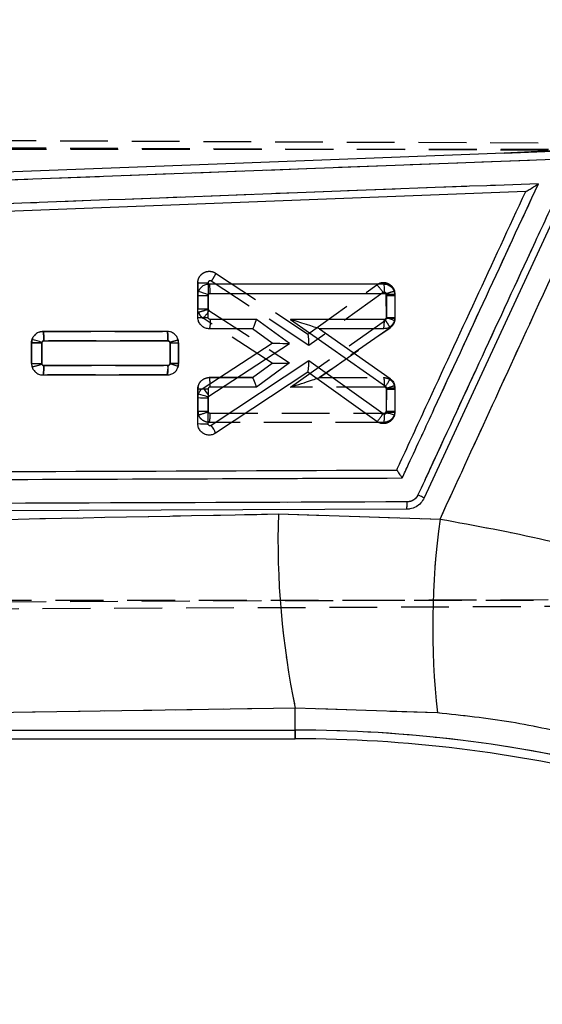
# Model space of a CAD drawing. Extents: x 82 to 397, y 14 to 279.
# Tile 19 of 38: x 263 to 277, y 239 to 265. Entities that reach past the tile are written whole.
import ezdxf

# ---------------------------------------------------------------- set-up
doc = ezdxf.new("R2010")
doc.units = 0
doc.linetypes.add('HIDDEN', pattern=[1.905, 1.27, -0.635])
doc.layers.get('0').update_dxf_attribs({"linetype": 'CONTINUOUS'})
doc.styles.add('SLDTEXTSTYLE0', font='TXT', dxfattribs={"width": 0.75})
doc.dimstyles.new('SLDDIMSTYLE1', dxfattribs={"dimtxt": 3.5, "dimasz": 3.302, "dimexe": 0, "dimexo": 0.0625, "dimgap": 0.875, "dimtad": 1, "dimdec": 0, "dimrnd": 1e-09, "dimzin": 12, "dimtxsty": 'SLDTEXTSTYLE0', "dimsah": 1, "dimcen": 0.09, "dimazin": 3, "dimtfac": 1, "dimtofl": 0, "dimtmove": 0, "dimatfit": 3, "dimtolj": 1, "dimtzin": 12})

# ---------------------------------------------------------------- blocks, each defined once
blk = doc.blocks.new('_D_1')
at = {"color": 179, "linetype": 'CONTINUOUS'}
for p, q in [((279.961, 267.698), (308.997, 267.698)), ((307.997, 267.698), (307.997, 205.945)), ((212.52, 205.945), (308.997, 205.945))]:
    blk.add_line(p, q, dxfattribs=at)
for points in [[(307.997, 267.698), (307.489, 264.396), (308.505, 264.396)], [(307.997, 205.945), (308.505, 209.247), (307.489, 209.247)]]:
    blk.add_solid(points, dxfattribs=at)
at = {"color": 179, "linetype": 'CONTINUOUS', "insert": (303.486, 229.333, 0.1), "char_height": 3.5, "attachment_point": 1, "rotation": 90, "style": 'SLDTEXTSTYLE0'}
blk.add_mtext('62', dxfattribs=at)
blk = doc.blocks.new('_D_2')
at = {"color": 179, "linetype": 'CONTINUOUS'}
for p, q in [((91.286, 226.351), (91.286, 275.39)), ((301.743, 256.275), (301.743, 275.39)), ((301.743, 274.39), (91.286, 274.39))]:
    blk.add_line(p, q, dxfattribs=at)
for points in [[(91.286, 274.39), (94.588, 273.882), (94.588, 274.898)], [(301.743, 274.39), (298.441, 274.898), (298.441, 273.882)]]:
    blk.add_solid(points, dxfattribs=at)
at = {"color": 179, "linetype": 'CONTINUOUS', "insert": (185.977, 278.902, 0.1), "char_height": 3.5, "attachment_point": 1, "style": 'SLDTEXTSTYLE0'}
blk.add_mtext('210', dxfattribs=at)

msp = doc.modelspace()

# ---------------------------------------------------------------- linework, layer by layer
at = {"color": 7, "linetype": 'HIDDEN'}
for p, q in [((241.1391, 262.2616), (286.2998, 262.0651)), ((241.4084, 262.06), (286.7302, 261.8765)), ((278.6245, 261.976), (275.7982, 261.8335)), ((241.4162, 261.9427), (289.915, 261.9427)), ((259.9731, 261.0244), (277.1242, 261.6735)), ((268.1328, 258.643), (268.133, 258.6429)), ((268.133, 258.6429), (270.5865, 257.0226)), ((267.6617, 258.4157), (267.6599, 258.3893)), ((267.6599, 258.3892), (267.6599, 258.3893)), ((267.6599, 258.3893), (267.6601, 257.6986)), ((267.6601, 257.6986), (267.6599, 258.3892)), ((267.932, 258.3856), (267.9321, 257.6961)), ((270.6131, 256.7179), (268.0179, 258.4318)), ((270.5854, 257.0233), (272.414, 258.3316)), ((272.5815, 258.1262), (270.6131, 256.7179)), ((272.6677, 258.0835), (272.666, 258.0965)), ((272.6678, 257.4398), (272.6677, 258.0835)), ((272.8843, 258.1676), (272.8843, 258.1676)), ((272.8956, 258.0854), (272.8843, 258.1676)), ((272.8956, 258.0854), (272.8957, 257.4404)), ((267.9321, 257.6961), (267.9347, 257.6802)), ((267.9347, 257.6802), (267.9567, 257.6516)), ((267.9567, 257.6516), (270.0956, 256.256)), ((269.6336, 256.2467), (267.7981, 257.4444)), ((270.1228, 255.6157), (272.6437, 257.393)), ((272.8759, 257.3354), (272.8957, 257.4404)), ((263.5474, 257.0957), (263.5476, 257.0957)), ((263.5476, 257.0957), (266.8451, 257.095)), ((272.7667, 257.1914), (270.8882, 255.8671)), ((270.889, 255.8677), (272.7667, 257.1914)), ((263.2497, 256.8551), (263.2424, 256.7916)), ((263.2425, 256.2433), (263.2424, 256.7916)), ((263.2424, 256.7916), (263.2425, 256.2433)), ((263.5144, 256.7883), (263.5145, 256.2409)), ((266.8674, 256.8429), (263.5697, 256.8436)), ((266.9209, 256.7894), (266.9192, 256.803)), ((266.921, 256.2423), (266.9209, 256.7894)), ((267.1488, 256.7918), (267.1392, 256.8679)), ((267.1488, 256.7918), (267.1489, 256.2435)), ((267.1489, 256.2435), (267.1488, 256.7918)), ((263.5145, 256.2409), (263.5168, 256.226)), ((267.145, 256.2087), (267.1489, 256.2435)), ((269.1142, 255.868), (269.6336, 256.2467)), ((270.0956, 256.256), (269.2176, 255.6159)), ((263.5688, 256.1875), (266.8662, 256.1869)), ((267.1446, 256.2069), (267.1268, 256.1357)), ((263.5468, 255.9396), (263.5468, 255.9396)), ((266.8444, 255.939), (263.5468, 255.9396)), ((263.5468, 255.9396), (266.8444, 255.939)), ((266.8444, 255.939), (266.9229, 255.9525)), ((266.8445, 255.939), (266.8444, 255.939)), ((266.8654, 255.9408), (266.8445, 255.939)), ((267.9656, 255.8683), (267.9656, 255.8683)), ((267.9656, 255.8683), (269.1147, 255.868)), ((269.1142, 255.868), (267.9656, 255.8683)), ((270.889, 255.8677), (272.5925, 255.8673)), ((272.5925, 255.8673), (272.5925, 255.8673)), ((267.6678, 255.6276), (267.6605, 255.5641)), ((267.6606, 254.9794), (267.6605, 255.5641)), ((267.6605, 255.5641), (267.6606, 254.9794)), ((267.9325, 255.5608), (267.9326, 254.9768)), ((269.2176, 255.6159), (267.9878, 255.6162)), ((272.6147, 255.6152), (270.1228, 255.6157)), ((272.6681, 255.5623), (272.6659, 255.5773)), ((272.6683, 254.9782), (272.6681, 255.5623)), ((272.8961, 255.5641), (272.8829, 255.6526)), ((272.8961, 255.5641), (272.8962, 254.9794)), ((267.6606, 254.9794), (267.6784, 254.877)), ((267.9326, 254.9768), (267.9355, 254.9601)), ((267.987, 254.9236), (272.6134, 254.9228)), ((272.8923, 254.9447), (272.8962, 254.9794)), ((272.5917, 254.6749), (267.9649, 254.6757)), ((272.5917, 254.6749), (272.6702, 254.6884)), ((272.5917, 254.6749), (272.5917, 254.6749)), ((269.8011, 252.2438), (274.0951, 252.1056)), ((241.4086, 249.8254), (295.3724, 250.0438)), ((289.915, 249.9427), (249.3444, 249.9427)), ((295.2863, 249.8595), (241.1373, 249.6238)), ((270.2485, 246.4983), (270.2485, 247.08)), ((274.0267, 246.9528), (270.2485, 247.08)), ((245.3055, 246.4983), (270.2485, 246.4983)), ((270.2485, 246.4983), (270.2485, 246.267))]:
    msp.add_line(p, q, dxfattribs=at)
at = {"color": 7, "linetype": 'CONTINUOUS'}
for p, q in [((278.6245, 261.976), (275.7982, 261.8335)), ((275.7982, 261.8335), (277.1007, 261.8828)), ((259.9731, 261.0244), (277.1242, 261.6735)), ((277.5959, 261.143), (273.6727, 252.667)), ((276.3693, 260.8117), (247.7898, 259.7237)), ((276.3701, 260.8117), (276.3693, 260.8117)), ((267.9649, 258.3567), (272.5917, 258.3575)), ((267.6605, 257.4683), (267.6606, 258.053)), ((267.6606, 258.053), (267.6784, 258.1554)), ((267.9325, 257.4662), (267.9326, 258.0511)), ((267.9326, 258.0511), (267.9358, 258.0687)), ((267.9873, 258.1046), (272.6133, 258.1054)), ((272.6683, 258.0509), (272.6681, 257.4661)), ((272.8962, 258.053), (272.8961, 257.4683)), ((269.2176, 257.4123), (267.9879, 257.4121)), ((270.0956, 256.7722), (269.2176, 257.4123)), ((272.6145, 257.413), (270.1228, 257.4125)), ((270.1228, 257.4125), (272.644, 255.635)), ((272.6681, 257.4661), (272.6658, 257.4505)), ((272.8961, 257.4683), (272.8829, 257.3798)), ((266.8444, 257.0934), (263.5468, 257.0928)), ((269.1142, 257.1644), (267.9656, 257.1641)), ((269.6336, 256.7857), (269.1142, 257.1644)), ((269.1148, 257.1644), (269.1142, 257.1644)), ((272.5925, 257.1651), (270.889, 257.1647)), ((270.889, 257.1647), (272.7667, 255.841)), ((263.2425, 256.7891), (263.2424, 256.2408)), ((263.2566, 256.8803), (263.2425, 256.7891)), ((263.5144, 256.2387), (263.5145, 256.7871)), ((263.5145, 256.7871), (263.517, 256.8029)), ((263.5692, 256.8408), (266.866, 256.8413)), ((266.921, 256.787), (266.9209, 256.2387)), ((267.1488, 256.2406), (267.1489, 256.7889)), ((267.7981, 255.588), (269.6336, 256.7857)), ((267.9567, 255.3766), (270.0956, 256.7722)), ((269.6336, 256.7857), (269.6336, 256.7857)), ((266.9209, 256.2387), (266.9192, 256.225)), ((267.1392, 256.1645), (267.1488, 256.2406)), ((270.6131, 256.3103), (268.0172, 254.5959)), ((272.5811, 254.9023), (270.6131, 256.3103)), ((266.8671, 256.1853), (263.5698, 256.1846)), ((270.5854, 256.0091), (268.1328, 254.3894)), ((272.414, 254.7008), (270.5854, 256.0091)), ((263.5474, 255.9367), (266.8451, 255.9374)), ((272.6678, 255.59), (272.6677, 254.9448)), ((272.8957, 255.592), (272.8956, 254.947)), ((267.6599, 254.6431), (267.6601, 255.3338)), ((267.6601, 255.3338), (267.6756, 255.4295)), ((267.932, 254.641), (267.9321, 255.3319)), ((267.9321, 255.3319), (267.9348, 255.3482)), ((267.9348, 255.3482), (267.9567, 255.3766)), ((272.6677, 254.9448), (272.6658, 254.9309)), ((272.8956, 254.947), (272.8843, 254.8648)), ((273.2026, 252.3671), (247.2444, 252.2672)), ((269.8011, 252.2438), (274.0951, 252.1056)), ((274.0267, 246.9528), (270.2485, 247.08)), ((270.2485, 246.4983), (270.2485, 247.08)), ((245.3055, 246.4983), (270.2485, 246.4983)), ((245.1359, 246.267), (270.2485, 246.267))]:
    msp.add_line(p, q, dxfattribs=at)
at = {"color": 8, "linetype": 'CONTINUOUS'}
msp.add_line((270.2485, 246.267), (270.2485, 246.4983), dxfattribs=at)
at = {"color": 7, "linetype": 'CONTINUOUS', "flags": 128}
for points in [[(275.7982, 261.8335), (275.115, 261.8076), (268.6447, 261.562), (259.9497, 261.2311)], [(270.8888, 257.1649), (270.8889, 257.1648), (270.889, 257.1647)]]:
    msp.add_lwpolyline(points, dxfattribs=at)
at = {"color": 7, "linetype": 'HIDDEN', "flags": 128}
msp.add_lwpolyline([(263.454, 257.0769), (263.4861, 257.0894), (263.5474, 257.0957), (263.5474, 257.0957), (263.5474, 257.0957)], dxfattribs=at)
at = {"color": 7, "linetype": 'HIDDEN'}
for centre, radius, start, end in [((271.7134, 257.5893), 1.0207, 31.73477, 46.65486), ((272.7273, 264.7127), 6.6294, 269.48444, 271.45471), ((272.5935, 258.0857), 0.3021, 359.94826, 15.72648), ((267.8741, 266.1634), 8.4675, 268.5519, 270.39285), ((267.9645, 257.6994), 0.3045, 198.46846, 236.87654), ((267.2046, 258.063), 0.8572, 313.81058, 331.32544), ((266.9679, 263.2896), 6.5004, 269.58606, 271.59554), ((266.8423, 256.7914), 0.3066, 0.05946, 14.44262), ((263.4543, 264.6845), 8.4438, 268.56266, 270.40877), ((262.843, 258.104), 1.9952, 281.96458, 289.73849), ((272.7297, 262.2197), 6.6576, 269.47032, 271.43228), ((272.5944, 255.5644), 0.3017, 359.93196, 16.98717), ((267.8783, 263.4898), 8.5132, 268.53448, 270.36556), ((267.959, 254.9788), 0.2985, 179.88092, 199.93495), ((267.246, 256.6539), 1.8288, 283.67905, 292.15159), ((267.2693, 254.8626), 0.7203, 344.95857, 4.85716), ((291.5506, 251.5271), 21.7613, 178.11247, 191.7917), ((294.8139, 249.2539), 20.9141, 172.16307, 186.31663), ((270.2485, 210.4684), 36.0298, 76, 90)]:
    msp.add_arc(centre, radius, start, end, dxfattribs=at)
at = {"color": 7, "linetype": 'CONTINUOUS'}
for centre, radius, start, end in [((267.8528, 266.2922), 8.2415, 268.66358, 270.55498), ((266.7961, 255.11), 3.1707, 68.93359, 73.84152), ((272.7232, 264.6296), 6.5789, 269.5213, 271.50676), ((267.862, 265.8081), 8.3422, 268.61536, 270.48394), ((271.8968, 257.3517), 0.7202, 344.98052, 4.87955), ((271.8077, 254.4462), 3.1245, 69.87176, 74.06), ((272.7187, 263.9888), 6.5229, 269.55588, 271.55836), ((263.4375, 265.0629), 8.2761, 268.64988, 270.53337), ((262.3202, 253.2541), 3.7452, 71.36346, 75.52083), ((266.976, 263.7622), 6.9755, 269.5483, 271.42081), ((263.4439, 264.577), 8.3387, 268.61496, 270.48434), ((265.9854, 252.3998), 3.9376, 72.96113, 76.2815), ((266.9787, 262.8334), 6.5949, 269.4975, 271.47814), ((266.1497, 256.124), 0.72, 344.97764, 4.88243), ((270.6169, 255.9625), 0.0562, 122.74201, 124.10761), ((267.0983, 254.8978), 0.9829, 29.15185, 44.60942), ((272.7227, 262.1691), 6.5793, 269.52131, 271.50671), ((267.854, 263.5935), 8.262, 268.65494, 270.54165), ((266.7643, 252.0698), 3.4811, 70.35212, 74.82395), ((271.7799, 251.6104), 3.4367, 71.25592, 75.06202), ((272.7191, 261.4862), 6.5416, 269.54938, 271.54612), ((267.8615, 262.9793), 8.3387, 268.61496, 270.48434), ((267.3382, 254.0801), 0.8527, 21.26956, 37.22759), ((291.5506, 251.5271), 21.7613, 178.11247, 191.7917), ((294.8139, 249.2539), 20.9141, 172.16307, 186.31663), ((270.2485, 210.4684), 36.0298, 76, 90), ((270.2485, 210.4684), 35.7985, 76, 90)]:
    msp.add_arc(centre, radius, start, end, dxfattribs=at)
for centre, major_axis, ratio, start_param, end_param in [((269.1956, 257.4144), (0.0814, 0.2499), 0.0822269, 3.1683884, 4.7307967), ((270.1008, 257.4146), (0.7881, -0.2498), 0.0056456, 0.0177975, 1.5446097), ((270.0736, 256.7743), (0.44, -0.0114), 0.0034584, 3.1466039, 4.7626037), ((270.591, 256.3124), (0.0057, 0.303), 0.0728729, 3.1916549, 4.706842)]:
    msp.add_ellipse(centre, major_axis=major_axis, ratio=ratio, start_param=start_param, end_param=end_param, dxfattribs=at)
at = {"color": 7, "linetype": 'HIDDEN'}
for centre, major_axis, ratio, start_param, end_param in [((270.591, 256.72), (-0.0057, 0.303), 0.0726158, 4.7041259, 6.2332994), ((270.0736, 256.2581), (0.44, 0.0114), 0.0060594, 3.1503728, 4.7623581), ((269.1956, 255.618), (-0.0814, 0.2499), 0.0773217, 4.6788377, 6.2579873), ((270.1008, 255.6178), (0.7878, 0.2497), 0.0104766, 4.7370552, 6.2501669)]:
    msp.add_ellipse(centre, major_axis=major_axis, ratio=ratio, start_param=start_param, end_param=end_param, dxfattribs=at)
at = {"color": 7, "linetype": 'CONTINUOUS'}
for points, knots in [([(274.0951, 252.1056), (274.9711, 254.0126), (276.4821, 257.3022), (277.9906, 260.593), (278.6245, 261.976)], [0, 0, 0, 0, 0.579719, 1, 1, 1, 1]), ([(277.4283, 261.2216), (277.3715, 261.0987), (277.0873, 260.4846), (275.8939, 257.9054), (274.6436, 255.2033), (273.6206, 252.9925), (273.507, 252.7468)], [0, 0, 0, 0, 0.0434773, 0.2173876, 0.9130283, 1, 1, 1, 1]), ([(276.7085, 261.0204), (271.8297, 260.8359), (262.1284, 260.4691), (252.4267, 260.1007), (247.6039, 259.9176)], [0, 0, 0, 0, 0.5028959, 1, 1, 1, 1]), ([(273.0897, 253.1995), (273.1465, 253.3223), (273.4306, 253.9364), (274.6369, 256.5434), (275.7863, 259.0275), (276.7085, 261.0204)], [0, 0, 0, 0, 0.0471123, 0.2355617, 1, 1, 1, 1]), ([(276.3701, 260.8117), (276.3732, 260.8126), (276.3801, 260.8146), (276.4122, 260.832), (276.4778, 260.871), (276.581, 260.9362), (276.6646, 260.9911), (276.7076, 261.0199), (276.7085, 261.0204)], [0, 0, 0, 0, 0.0844756, 0.1914933, 0.3607232, 0.6670602, 0.9934894, 1, 1, 1, 1]), ([(272.943, 253.4088), (272.9745, 253.4769), (273.2333, 254.0362), (274.3755, 256.5038), (275.4861, 258.9034), (276.3693, 260.8117)], [0, 0, 0, 0, 0.0275737, 0.2266559, 1, 1, 1, 1]), ([(267.6784, 258.1554), (267.6931, 258.1863), (267.7225, 258.2482), (267.8021, 258.3156), (267.8866, 258.3515), (267.9427, 258.3552), (267.9649, 258.3567)], [0, 0, 0, 0, 0.2734407, 0.5468463, 0.821262, 1, 1, 1, 1]), ([(267.9873, 258.1046), (267.9872, 258.1214), (267.9869, 258.1685), (267.9842, 258.2401), (267.979, 258.3053), (267.9723, 258.3484), (267.9674, 258.3539), (267.9649, 258.3567)], [0, 0, 0, 0, 0.1278617, 0.3592224, 0.5728157, 0.7864066, 1, 1, 1, 1]), ([(272.5917, 258.3575), (272.6262, 258.354), (272.6952, 258.347), (272.787, 258.2937), (272.8559, 258.2154), (272.8914, 258.13), (272.8949, 258.0743), (272.8962, 258.053)], [0, 0, 0, 0, 0.2167682, 0.4335286, 0.6502766, 0.8659704, 1, 1, 1, 1]), ([(272.5917, 258.3575), (272.5946, 258.3537), (272.6003, 258.3461), (272.6075, 258.2877), (272.6125, 258.2043), (272.613, 258.1384), (272.6133, 258.1054)], [0, 0, 0, 0, 0.2500006, 0.4999989, 0.7500006, 1, 1, 1, 1]), ([(267.9358, 258.0687), (267.9384, 258.0742), (267.9436, 258.0852), (267.9577, 258.0971), (267.9729, 258.1036), (267.9831, 258.1043), (267.9873, 258.1046)], [0, 0, 0, 0, 0.2700315, 0.5399694, 0.8134286, 1, 1, 1, 1]), ([(272.6133, 258.1054), (272.6176, 258.1051), (272.6281, 258.1043), (272.6437, 258.0974), (272.6573, 258.085), (272.6665, 258.069), (272.6677, 258.057), (272.6683, 258.0509)], [0, 0, 0, 0, 0.15193528, 0.36949694, 0.58178042, 0.79007938, 1, 1, 1, 1]), ([(267.9656, 257.1641), (267.931, 257.1676), (267.8619, 257.1746), (267.77, 257.2279), (267.701, 257.3062), (267.6654, 257.3915), (267.6618, 257.4471), (267.6605, 257.4683)], [0, 0, 0, 0, 0.216956, 0.4339099, 0.6507776, 0.8665771, 1, 1, 1, 1]), ([(267.9879, 257.4121), (267.9836, 257.4124), (267.9731, 257.4131), (267.9574, 257.42), (267.9437, 257.4324), (267.9344, 257.4484), (267.9331, 257.4603), (267.9325, 257.4662)], [0, 0, 0, 0, 0.1516658, 0.3704642, 0.5843546, 0.7949114, 1, 1, 1, 1]), ([(267.9879, 257.4121), (267.9875, 257.3795), (267.9868, 257.3144), (267.9816, 257.2325), (267.9743, 257.1753), (267.9685, 257.1679), (267.9656, 257.1641)], [0, 0, 0, 0, 0.2499989, 0.4999995, 0.750001, 1, 1, 1, 1]), ([(272.8829, 257.3798), (272.8699, 257.3483), (272.8438, 257.2854), (272.768, 257.2145), (272.6809, 257.1721), (272.6198, 257.1672), (272.5925, 257.1651)], [0, 0, 0, 0, 0.262265, 0.5245018, 0.7875913, 1, 1, 1, 1]), ([(272.6658, 257.4505), (272.6643, 257.4465), (272.6605, 257.4368), (272.6492, 257.4243), (272.6329, 257.4148), (272.6206, 257.4136), (272.6145, 257.413)], [0, 0, 0, 0, 0.189208, 0.4563726, 0.728881, 1, 1, 1, 1]), ([(263.5468, 257.0928), (263.5124, 257.0894), (263.4435, 257.0825), (263.3524, 257.0294), (263.2879, 256.9589), (263.2659, 256.9036), (263.2566, 256.8803)], [0, 0, 0, 0, 0.2687925, 0.5376456, 0.80511, 1, 1, 1, 1]), ([(263.5692, 256.8408), (263.5691, 256.8577), (263.5688, 256.9049), (263.5661, 256.9765), (263.5609, 257.0414), (263.5543, 257.0846), (263.5493, 257.0901), (263.5468, 257.0928)], [0, 0, 0, 0, 0.1295456, 0.3592337, 0.5728238, 0.7864125, 1, 1, 1, 1]), ([(267.1489, 256.7889), (267.1456, 256.823), (267.1389, 256.8911), (267.0868, 256.982), (267.0098, 257.051), (266.9241, 257.0879), (266.8671, 257.0919), (266.8444, 257.0934)], [0, 0, 0, 0, 0.213307, 0.4265767, 0.6410102, 0.857009, 1, 1, 1, 1]), ([(266.866, 256.8413), (266.8657, 256.8743), (266.8652, 256.9402), (266.8602, 257.0236), (266.853, 257.082), (266.8473, 257.0896), (266.8444, 257.0934)], [0, 0, 0, 0, 0.2500006, 0.49999829, 0.75000016, 1, 1, 1, 1]), ([(263.517, 256.8029), (263.5194, 256.8085), (263.5242, 256.8196), (263.5379, 256.8321), (263.5534, 256.8395), (263.5644, 256.8404), (263.5692, 256.8408)], [0, 0, 0, 0, 0.2617411, 0.5233049, 0.7879895, 1, 1, 1, 1]), ([(266.866, 256.8413), (266.8703, 256.841), (266.8809, 256.8402), (266.8964, 256.8333), (266.91, 256.8209), (266.9192, 256.8049), (266.9204, 256.7929), (266.921, 256.787)], [0, 0, 0, 0, 0.15229876, 0.37000304, 0.58240799, 0.79111744, 1, 1, 1, 1]), ([(263.2424, 256.2408), (263.2458, 256.2067), (263.2526, 256.1385), (263.3051, 256.0476), (263.3822, 255.9788), (263.468, 255.9421), (263.5249, 255.9382), (263.5474, 255.9367)], [0, 0, 0, 0, 0.2135317, 0.4270207, 0.6416128, 0.8577427, 1, 1, 1, 1]), ([(263.5698, 256.1846), (263.5655, 256.1849), (263.5549, 256.1857), (263.5393, 256.1926), (263.5256, 256.205), (263.5163, 256.2209), (263.5151, 256.2328), (263.5144, 256.2387)], [0, 0, 0, 0, 0.1525376, 0.3711499, 0.5849403, 0.7952661, 1, 1, 1, 1]), ([(266.9192, 256.225), (266.9175, 256.2202), (266.9138, 256.2097), (266.9019, 256.1966), (266.8856, 256.1871), (266.8732, 256.1859), (266.8671, 256.1853)], [0, 0, 0, 0, 0.21469, 0.4734495, 0.7371307, 1, 1, 1, 1]), ([(263.5475, 255.9367), (263.55, 255.9395), (263.5549, 255.945), (263.5616, 255.9881), (263.5667, 256.0526), (263.5693, 256.1227), (263.5697, 256.1684), (263.5698, 256.1846)], [0, 0, 0, 0, 0.2158675, 0.4317359, 0.6476047, 0.8745827, 1, 1, 1, 1]), ([(266.8451, 255.9374), (266.8794, 255.9408), (266.9481, 255.9475), (267.0389, 256.0003), (267.1073, 256.0746), (267.129, 256.1357), (267.1392, 256.1645)], [0, 0, 0, 0, 0.2578588, 0.5157561, 0.772226, 1, 1, 1, 1]), ([(272.7667, 255.841), (272.7666, 255.8367), (272.7664, 255.8281), (272.7398, 255.7799), (272.6979, 255.7132), (272.662, 255.6611), (272.644, 255.635)], [0, 0, 0, 0, 0.2499992, 0.4999967, 0.7499988, 1, 1, 1, 1]), ([(272.7667, 255.841), (272.7864, 255.8245), (272.8326, 255.786), (272.8838, 255.6999), (272.8917, 255.6287), (272.8957, 255.592)], [0, 0, 0, 0, 0.2655016, 0.6220667, 1, 1, 1, 1]), ([(267.6756, 255.4295), (267.6894, 255.4612), (267.7168, 255.5244), (267.771, 255.5669), (267.7981, 255.588)], [0, 0, 0, 0, 0.5013706, 1, 1, 1, 1]), ([(272.644, 255.635), (272.6442, 255.6349), (272.6495, 255.631), (272.6586, 255.6216), (272.6663, 255.6056), (272.6673, 255.5946), (272.6678, 255.59)], [0, 0, 0, 0, 0.01334687, 0.37459024, 0.73504268, 1, 1, 1, 1]), ([(272.6658, 254.9309), (272.6636, 254.9254), (272.6593, 254.9143), (272.6462, 254.9016), (272.6299, 254.8934), (272.6114, 254.8911), (272.5944, 254.8944), (272.5851, 254.9), (272.5811, 254.9023)], [0, 0, 0, 0, 0.16993754, 0.33979789, 0.51178146, 0.688168, 0.86875889, 1, 1, 1, 1]), ([(272.8843, 254.8648), (272.8718, 254.8331), (272.8469, 254.7696), (272.7723, 254.6968), (272.6798, 254.6511), (272.5767, 254.639), (272.4842, 254.6579), (272.4344, 254.6884), (272.414, 254.7008)], [0, 0, 0, 0, 0.1741992, 0.3483878, 0.5231229, 0.6992096, 0.8766876, 1, 1, 1, 1]), ([(272.4141, 254.7008), (272.4157, 254.7008), (272.4189, 254.701), (272.431, 254.7116), (272.4479, 254.7295), (272.4695, 254.7547), (272.4946, 254.7859), (272.5224, 254.8219), (272.5518, 254.8612), (272.5713, 254.8886), (272.5811, 254.9023)], [0, 0, 0, 0, 0.125, 0.2499986, 0.3750022, 0.500001, 0.6250031, 0.7499957, 0.8750052, 1, 1, 1, 1]), ([(268.1328, 254.3894), (268.1023, 254.3733), (268.0414, 254.3412), (267.9362, 254.3349), (267.8355, 254.3613), (267.7486, 254.4205), (267.6869, 254.505), (267.6622, 254.5841), (267.6604, 254.6307), (267.6599, 254.6431)], [0, 0, 0, 0, 0.1566789, 0.3133232, 0.4707672, 0.6287556, 0.7864694, 0.9432213, 1, 1, 1, 1]), ([(268.0172, 254.5959), (268.015, 254.5947), (268.0075, 254.5902), (267.9927, 254.5862), (267.9738, 254.5875), (267.9565, 254.5949), (267.943, 254.6072), (267.9338, 254.6231), (267.9326, 254.635), (267.932, 254.641)], [0, 0, 0, 0, 0.0636508, 0.223843, 0.3841175, 0.542103, 0.6965678, 0.8485341, 1, 1, 1, 1]), ([(247.7664, 253.3121), (247.7821, 253.3122), (248.3369, 253.3143), (251.0485, 253.3247), (259.4246, 253.3569), (267.2623, 253.387), (272.943, 253.4088)], [0, 0, 0, 0, 0.0018693, 0.0661233, 0.3231391, 1, 1, 1, 1]), ([(273.0897, 253.1995), (273.0891, 253.2003), (273.0861, 253.2051), (273.0681, 253.2333), (273.0369, 253.2809), (272.9991, 253.3366), (272.9703, 253.377), (272.9506, 253.4025), (272.9454, 253.4068), (272.943, 253.4088)], [0, 0, 0, 0, 0.0087025, 0.049186, 0.2890756, 0.496527, 0.6777568, 0.8499663, 1, 1, 1, 1]), ([(247.5808, 253.1065), (251.8384, 253.1217), (260.3408, 253.1523), (268.8443, 253.1838), (273.0897, 253.1995)], [0, 0, 0, 0, 0.50075992, 1, 1, 1, 1]), ([(273.2196, 252.563), (267.2137, 252.5407), (258.5607, 252.5087), (249.9094, 252.4778), (247.2628, 252.4684)], [0, 0, 0, 0, 0.6940826, 1, 1, 1, 1]), ([(273.6726, 252.667), (273.6455, 252.6207), (273.5911, 252.5281), (273.4574, 252.4259), (273.322, 252.3742), (273.2333, 252.3689), (273.203, 252.3671)], [0, 0, 0, 0, 0.2723207, 0.5446311, 0.8445931, 1, 1, 1, 1]), ([(273.203, 252.3671), (273.2053, 252.37), (273.2098, 252.3759), (273.2154, 252.4209), (273.2193, 252.4853), (273.2198, 252.5371), (273.22, 252.563)], [0, 0, 0, 0, 0.250001, 0.4999967, 0.7500012, 1, 1, 1, 1]), ([(273.507, 252.7468), (273.4981, 252.7303), (273.4721, 252.682), (273.408, 252.62), (273.3169, 252.5724), (273.252, 252.5661), (273.2196, 252.563)], [0, 0, 0, 0, 0.15620029, 0.45712736, 0.7297204, 1, 1, 1, 1]), ([(273.6726, 252.667), (273.6703, 252.6683), (273.6655, 252.6708), (273.628, 252.689), (273.5737, 252.7151), (273.5292, 252.7362), (273.507, 252.7468)], [0, 0, 0, 0, 0.2499974, 0.4999957, 0.7499978, 1, 1, 1, 1]), ([(246.045, 251.7396), (247.8167, 251.7816), (255.7335, 251.9694), (263.6535, 252.1239), (269.8011, 252.2438)], [0, 0, 0, 0, 0.22377998, 1, 1, 1, 1]), ([(274.0951, 252.1056), (275.036, 251.9337), (276.9392, 251.586), (278.7876, 251.0753), (279.7221, 250.8171)], [0, 0, 0, 0, 0.4943857, 1, 1, 1, 1]), ([(270.2485, 247.08), (264.1052, 246.9844), (255.853, 246.8559), (247.6035, 246.7222), (245.4953, 246.688)], [0, 0, 0, 0, 0.7444504, 1, 1, 1, 1]), ([(277.8384, 246.3201), (277.2229, 246.4611), (275.9726, 246.7477), (274.682, 246.8837), (274.0267, 246.9528)], [0, 0, 0, 0, 0.4922508, 1, 1, 1, 1])]:
    msp.add_open_spline(points, degree=3, knots=knots, dxfattribs=at)
at = {"color": 7, "linetype": 'HIDDEN'}
for points, knots in [([(274.0951, 252.1056), (274.9711, 254.0126), (276.4821, 257.3022), (277.9906, 260.593), (278.6245, 261.976)], [0, 0, 0, 0, 0.579719, 1, 1, 1, 1]), ([(277.4283, 261.2216), (277.3715, 261.0987), (277.0873, 260.4846), (275.8939, 257.9054), (274.6436, 255.2033), (273.6206, 252.9925), (273.507, 252.7468)], [0, 0, 0, 0, 0.0434773, 0.2173876, 0.9130283, 1, 1, 1, 1]), ([(276.7085, 261.0204), (271.8297, 260.8359), (262.1284, 260.4691), (252.4267, 260.1007), (247.6039, 259.9176)], [0, 0, 0, 0, 0.5028959, 1, 1, 1, 1]), ([(273.0897, 253.1995), (273.1465, 253.3223), (273.4306, 253.9364), (274.6369, 256.5434), (275.7863, 259.0275), (276.7085, 261.0204)], [0, 0, 0, 0, 0.0471123, 0.2355617, 1, 1, 1, 1]), ([(267.6599, 258.3893), (267.6599, 258.3893), (267.6599, 258.3974), (267.6622, 258.4395), (267.6816, 258.5154), (267.7284, 258.5847), (267.7888, 258.6403), (267.8614, 258.681), (267.9639, 258.6987), (268.0578, 258.6834), (268.1115, 258.6568), (268.1328, 258.643), (268.1328, 258.643)], [0, 0, 0, 0, 0.0000942, 0.0371209, 0.1938064, 0.3533266, 0.4134492, 0.5705977, 0.7276501, 0.8832369, 0.999905, 1, 1, 1, 1]), ([(268.133, 258.6429), (268.1334, 258.6394), (268.134, 258.6323), (268.1152, 258.5931), (268.0841, 258.5376), (268.0547, 258.4895), (268.0322, 258.454), (268.0241, 258.4414), (268.0179, 258.4318)], [0, 0, 0, 0, 0.220515, 0.441025, 0.6615416, 0.8820558, 0.9099014, 1, 1, 1, 1]), ([(267.6599, 258.3892), (267.6627, 258.389), (267.6682, 258.3885), (267.7113, 258.3877), (267.7748, 258.387), (267.845, 258.3864), (267.8989, 258.3859), (267.9246, 258.3857), (267.932, 258.3856)], [0, 0, 0, 0, 0.2032172, 0.4064368, 0.6096544, 0.8128857, 0.9462844, 1, 1, 1, 1]), ([(268.0179, 258.4318), (268.0138, 258.434), (268.0043, 258.4393), (267.9872, 258.4419), (267.9687, 258.4387), (267.9556, 258.4314), (267.9446, 258.4213), (267.936, 258.4085), (267.9324, 258.3946), (267.932, 258.3869), (267.932, 258.3856)], [0, 0, 0, 0, 0.11707943, 0.27331251, 0.42928102, 0.58517514, 0.64520787, 0.80618219, 0.96705865, 1, 1, 1, 1]), ([(272.414, 258.3316), (272.414, 258.3316), (272.4423, 258.3507), (272.5042, 258.3821), (272.6074, 258.3934), (272.7079, 258.3708), (272.7957, 258.3168), (272.8541, 258.2444), (272.8783, 258.1909), (272.8843, 258.1676), (272.8843, 258.1676)], [0, 0, 0, 0, 0.0001087, 0.1765085, 0.3522529, 0.5263048, 0.7003016, 0.8755018, 0.9998972, 1, 1, 1, 1]), ([(272.8843, 258.1676), (272.8713, 258.1999), (272.8453, 258.2644), (272.7685, 258.3378), (272.6739, 258.3829), (272.5695, 258.3931), (272.4796, 258.3725), (272.4322, 258.3429), (272.414, 258.3316)], [0, 0, 0, 0, 0.1781149, 0.3562126, 0.5345234, 0.7124733, 0.8895903, 1, 1, 1, 1]), ([(272.666, 258.0965), (272.6646, 258.1003), (272.6608, 258.11), (272.6499, 258.123), (272.6339, 258.133), (272.6158, 258.137), (272.5973, 258.1352), (272.5868, 258.1292), (272.5815, 258.1262)], [0, 0, 0, 0, 0.11724184, 0.29921007, 0.47745379, 0.65257814, 0.82688111, 1, 1, 1, 1]), ([(272.8843, 258.1676), (272.8819, 258.1659), (272.8771, 258.1626), (272.8363, 258.1484), (272.7759, 258.1291), (272.7186, 258.1119), (272.6813, 258.1009), (272.6702, 258.0977), (272.666, 258.0965)], [0, 0, 0, 0, 0.2266026, 0.4532035, 0.6798036, 0.9064045, 0.9645849, 1, 1, 1, 1]), ([(267.9347, 257.6802), (267.9249, 257.6769), (267.9011, 257.6689), (267.8508, 257.6523), (267.787, 257.632), (267.7262, 257.6138), (267.6845, 257.6027), (267.6786, 257.6028), (267.6756, 257.6029)], [0, 0, 0, 0, 0.0753442, 0.1835836, 0.3876845, 0.5917933, 0.7958972, 1, 1, 1, 1]), ([(267.6756, 257.6029), (267.6895, 257.5711), (267.717, 257.5078), (267.7712, 257.4654), (267.7981, 257.4444)], [0, 0, 0, 0, 0.5035615, 1, 1, 1, 1]), ([(272.6437, 257.393), (272.6476, 257.3963), (272.6551, 257.4027), (272.6616, 257.4136), (272.6664, 257.4258), (272.6672, 257.434), (272.6678, 257.4398)], [0, 0, 0, 0, 0.27966003, 0.54683583, 0.68415897, 1, 1, 1, 1]), ([(272.7667, 257.1914), (272.7663, 257.1955), (272.7656, 257.2035), (272.7388, 257.2505), (272.6972, 257.3158), (272.6615, 257.3672), (272.6437, 257.393)], [0, 0, 0, 0, 0.2499985, 0.4999979, 0.75, 1, 1, 1, 1]), ([(272.8957, 257.4404), (272.893, 257.4402), (272.8874, 257.4397), (272.8443, 257.4393), (272.7809, 257.4392), (272.7245, 257.4394), (272.6862, 257.4396), (272.6752, 257.4397), (272.6678, 257.4398)], [0, 0, 0, 0, 0.2274778, 0.4549605, 0.6824475, 0.9099364, 0.9392099, 1, 1, 1, 1]), ([(272.8957, 257.4404), (272.8957, 257.4404), (272.8957, 257.4098), (272.8885, 257.3659), (272.8637, 257.3016), (272.8287, 257.2445), (272.789, 257.2081), (272.7667, 257.1915), (272.7667, 257.1914)], [0, 0, 0, 0, 0.0002054, 0.3162299, 0.4499276, 0.712549, 0.9998074, 1, 1, 1, 1]), ([(263.5476, 257.0957), (263.5501, 257.0929), (263.555, 257.0874), (263.5616, 257.0443), (263.5656, 256.994), (263.5688, 256.928), (263.5693, 256.8805), (263.5697, 256.8436)], [0, 0, 0, 0, 0.2137707, 0.4275414, 0.6413149, 0.7213744, 1, 1, 1, 1]), ([(266.8451, 257.095), (266.848, 257.0912), (266.8539, 257.0836), (266.8613, 257.0252), (266.8664, 256.9418), (266.8671, 256.8759), (266.8674, 256.8429)], [0, 0, 0, 0, 0.2499993, 0.4999998, 0.750001, 1, 1, 1, 1]), ([(263.2424, 256.7916), (263.2424, 256.7916), (263.2424, 256.8125), (263.2468, 256.8621), (263.2681, 256.9066), (263.2803, 256.932)], [0, 0, 0, 0, 0.0004062, 0.4276698, 1, 1, 1, 1]), ([(263.5144, 256.7883), (263.5063, 256.7883), (263.4806, 256.7885), (263.4268, 256.7889), (263.3572, 256.7894), (263.2938, 256.7901), (263.2507, 256.7909), (263.2451, 256.7914), (263.2424, 256.7916)], [0, 0, 0, 0, 0.05886702, 0.18713329, 0.39034357, 0.59357124, 0.7967845, 1, 1, 1, 1]), ([(263.5697, 256.8436), (263.566, 256.8434), (263.5561, 256.8428), (263.5409, 256.8366), (263.5293, 256.8266), (263.5205, 256.8142), (263.5154, 256.8021), (263.5147, 256.792), (263.5144, 256.7883)], [0, 0, 0, 0, 0.1289046, 0.3432534, 0.5575366, 0.6511496, 0.8703089, 1, 1, 1, 1]), ([(266.9192, 256.803), (266.9179, 256.8069), (266.9146, 256.8164), (266.9044, 256.8294), (266.8918, 256.8377), (266.8792, 256.8422), (266.8719, 256.8426), (266.8674, 256.8429)], [0, 0, 0, 0, 0.1736978, 0.4309753, 0.688337, 0.8111242, 1, 1, 1, 1]), ([(267.1392, 256.8679), (267.1367, 256.8664), (267.1318, 256.8633), (267.0906, 256.8503), (267.0297, 256.8327), (266.9748, 256.8177), (266.9374, 256.8078), (266.9263, 256.8049), (266.9192, 256.803)], [0, 0, 0, 0, 0.22672281, 0.45345174, 0.68018, 0.9069071, 0.9402001, 1, 1, 1, 1]), ([(263.5168, 256.226), (263.5193, 256.2202), (263.5243, 256.2086), (263.5385, 256.1957), (263.554, 256.1885), (263.5645, 256.1878), (263.5688, 256.1875)], [0, 0, 0, 0, 0.2716682, 0.5434014, 0.8130483, 1, 1, 1, 1]), ([(266.8662, 256.1869), (266.8693, 256.187), (266.8782, 256.1875), (266.8925, 256.1927), (266.907, 256.2039), (266.9173, 256.2198), (266.9207, 256.2334), (266.9209, 256.241), (266.921, 256.2423)], [0, 0, 0, 0, 0.1102115, 0.3076714, 0.5227362, 0.7376915, 0.9549864, 1, 1, 1, 1]), ([(267.1489, 256.2435), (267.1456, 256.2433), (267.1389, 256.243), (267.0872, 256.2425), (267.0125, 256.2422), (266.9515, 256.2422), (266.921, 256.2423)], [0, 0, 0, 0, 0.2500011, 0.4999947, 0.7500015, 1, 1, 1, 1]), ([(263.5688, 256.1875), (263.5685, 256.1549), (263.5678, 256.0898), (263.5627, 256.0079), (263.5554, 255.9507), (263.5497, 255.9433), (263.5468, 255.9396)], [0, 0, 0, 0, 0.2500022, 0.49999953, 0.74999947, 1, 1, 1, 1]), ([(266.8662, 256.1869), (266.8659, 256.1543), (266.8652, 256.0892), (266.8602, 256.0074), (266.853, 255.9501), (266.8473, 255.9427), (266.8445, 255.939)], [0, 0, 0, 0, 0.2499974, 0.4999994, 0.75, 1, 1, 1, 1]), ([(267.6605, 255.5641), (267.6605, 255.5641), (267.6605, 255.585), (267.6667, 255.6401), (267.693, 255.7063), (267.7412, 255.774), (267.8054, 255.8296), (267.89, 255.8626), (267.945, 255.8683), (267.9656, 255.8683), (267.9656, 255.8683)], [0, 0, 0, 0, 0.0001251, 0.1316891, 0.3464753, 0.4394074, 0.6541665, 0.8703402, 0.9998749, 1, 1, 1, 1]), ([(267.9878, 255.6162), (267.9876, 255.6388), (267.9873, 255.6861), (267.9845, 255.756), (267.9797, 255.8169), (267.9731, 255.86), (267.9681, 255.8655), (267.9656, 255.8683)], [0, 0, 0, 0, 0.1723301, 0.3593973, 0.5729332, 0.7864657, 1, 1, 1, 1]), ([(272.5925, 255.8673), (272.5954, 255.8635), (272.6013, 255.8559), (272.6086, 255.7975), (272.6138, 255.7141), (272.6144, 255.6482), (272.6147, 255.6152)], [0, 0, 0, 0, 0.25000011, 0.49999929, 0.75000202, 1, 1, 1, 1]), ([(272.5925, 255.8673), (272.5925, 255.8673), (272.6289, 255.8673), (272.7003, 255.8545), (272.7914, 255.8004), (272.8533, 255.7294), (272.8742, 255.6751), (272.8829, 255.6526), (272.8829, 255.6526)], [0, 0, 0, 0, 0.0001548, 0.2838599, 0.5500445, 0.8122285, 0.9998392, 1, 1, 1, 1]), ([(267.9325, 255.5608), (267.9244, 255.5608), (267.8986, 255.561), (267.8448, 255.5614), (267.7753, 255.5619), (267.7119, 255.5626), (267.6688, 255.5634), (267.6632, 255.5638), (267.6605, 255.5641)], [0, 0, 0, 0, 0.0590289, 0.1871332, 0.3903594, 0.5935729, 0.7967875, 1, 1, 1, 1]), ([(267.9878, 255.6162), (267.9841, 255.6159), (267.9742, 255.6153), (267.959, 255.6091), (267.9473, 255.5991), (267.9385, 255.5867), (267.9335, 255.5746), (267.9328, 255.5645), (267.9325, 255.5608)], [0, 0, 0, 0, 0.1283184, 0.3428219, 0.5573214, 0.6510485, 0.870262, 1, 1, 1, 1]), ([(272.6659, 255.5773), (272.6644, 255.5812), (272.6607, 255.5909), (272.6497, 255.6034), (272.6336, 255.6133), (272.6212, 255.6146), (272.6147, 255.6152)], [0, 0, 0, 0, 0.1876766, 0.4528411, 0.7182702, 1, 1, 1, 1]), ([(272.8829, 255.6526), (272.8806, 255.6509), (272.8758, 255.6474), (272.8354, 255.6324), (272.7745, 255.6117), (272.7135, 255.592), (272.6759, 255.5804), (272.6659, 255.5773)], [0, 0, 0, 0, 0.2265418, 0.4530847, 0.6796185, 0.9148999, 1, 1, 1, 1]), ([(267.9355, 254.9601), (267.9372, 254.9564), (267.9413, 254.947), (267.9525, 254.9348), (267.9687, 254.9254), (267.9809, 254.9242), (267.987, 254.9236)], [0, 0, 0, 0, 0.1818985, 0.456594, 0.7274472, 1, 1, 1, 1]), ([(272.8962, 254.9794), (272.8962, 254.9794), (272.8962, 254.9719), (272.8944, 254.9307), (272.8761, 254.8565), (272.8199, 254.7696), (272.7397, 254.7076), (272.6592, 254.6786), (272.6097, 254.6759), (272.5917, 254.6749)], [0, 0, 0, 0, 0.00010173, 0.04758305, 0.25923784, 0.4722066, 0.68801061, 0.88706278, 1, 1, 1, 1]), ([(272.6134, 254.9228), (272.6131, 254.8902), (272.6125, 254.8251), (272.6074, 254.7433), (272.6003, 254.686), (272.5946, 254.6786), (272.5917, 254.6749)], [0, 0, 0, 0, 0.2499999, 0.4999989, 0.7499991, 1, 1, 1, 1]), ([(272.6134, 254.9228), (272.6166, 254.923), (272.6254, 254.9235), (272.6398, 254.9287), (272.6543, 254.9399), (272.6645, 254.9558), (272.668, 254.9694), (272.6682, 254.9769), (272.6683, 254.9782)], [0, 0, 0, 0, 0.1105373, 0.3081534, 0.5231225, 0.7380599, 0.9551743, 1, 1, 1, 1]), ([(272.6683, 254.9782), (272.6988, 254.9781), (272.7598, 254.9781), (272.8344, 254.9784), (272.8862, 254.9789), (272.8929, 254.9792), (272.8962, 254.9794)], [0, 0, 0, 0, 0.2500014, 0.5000095, 0.7500009, 1, 1, 1, 1]), ([(267.9649, 254.6757), (267.9649, 254.6757), (267.9306, 254.6757), (267.862, 254.6874), (267.7719, 254.7378), (267.7103, 254.8054), (267.6867, 254.8564), (267.6785, 254.877), (267.6784, 254.877)], [0, 0, 0, 0, 0.0001605, 0.2767893, 0.5489217, 0.820979, 0.9998379, 1, 1, 1, 1]), ([(247.5808, 253.1065), (251.8384, 253.1217), (260.3408, 253.1523), (268.8443, 253.1838), (273.0897, 253.1995)], [0, 0, 0, 0, 0.50075992, 1, 1, 1, 1]), ([(273.2196, 252.563), (267.2137, 252.5407), (258.5607, 252.5087), (249.9094, 252.4778), (247.2628, 252.4684)], [0, 0, 0, 0, 0.6940826, 1, 1, 1, 1]), ([(273.507, 252.7468), (273.4981, 252.7303), (273.4721, 252.682), (273.408, 252.62), (273.3169, 252.5724), (273.252, 252.5661), (273.2196, 252.563)], [0, 0, 0, 0, 0.15620029, 0.45712736, 0.7297204, 1, 1, 1, 1]), ([(273.2034, 252.3671), (273.2039, 252.3671), (273.2044, 252.3671), (273.2049, 252.3671), (273.2049, 252.3671)], [0, 0, 0, 0, 0.95654, 1, 1, 1, 1]), ([(246.045, 251.7396), (247.8167, 251.7816), (255.7335, 251.9694), (263.6535, 252.1239), (269.8011, 252.2438)], [0, 0, 0, 0, 0.22377998, 1, 1, 1, 1]), ([(274.0951, 252.1056), (275.036, 251.9337), (276.9392, 251.586), (278.7876, 251.0753), (279.7221, 250.8171)], [0, 0, 0, 0, 0.4943857, 1, 1, 1, 1]), ([(270.2485, 247.08), (264.1052, 246.9844), (255.853, 246.8559), (247.6035, 246.7222), (245.4953, 246.688)], [0, 0, 0, 0, 0.7444504, 1, 1, 1, 1]), ([(277.8384, 246.3201), (277.2229, 246.4611), (275.9726, 246.7477), (274.682, 246.8837), (274.0267, 246.9528)], [0, 0, 0, 0, 0.4922508, 1, 1, 1, 1])]:
    msp.add_open_spline(points, degree=3, knots=knots, dxfattribs=at)

# ---------------------------------------------------------------- dimensions: what is measured, and where the dimension line sits
at = {"color": 179, "linetype": 'CONTINUOUS'}
dim = msp.add_linear_dim(base=(91.2856, 274.3902), p1=(301.7431, 255.2749), p2=(91.2856, 225.3515), dimstyle='SLDDIMSTYLE1', dxfattribs=at)
dim.commit()
dim.dimension.update_dxf_attribs({"geometry": '_D_2', "text_midpoint": (191.2785, 274.3902), "dimtype": 160})
dim = msp.add_linear_dim(base=(307.9973, 205.9453), p1=(278.9605, 267.6985), p2=(211.52, 205.9453), angle=90, dimstyle='SLDDIMSTYLE1', dxfattribs=at)
dim.commit()
dim.dimension.update_dxf_attribs({"geometry": '_D_1', "text_midpoint": (307.9973, 233.3413), "dimtype": 160})

doc.saveas('drawing.dxf')
